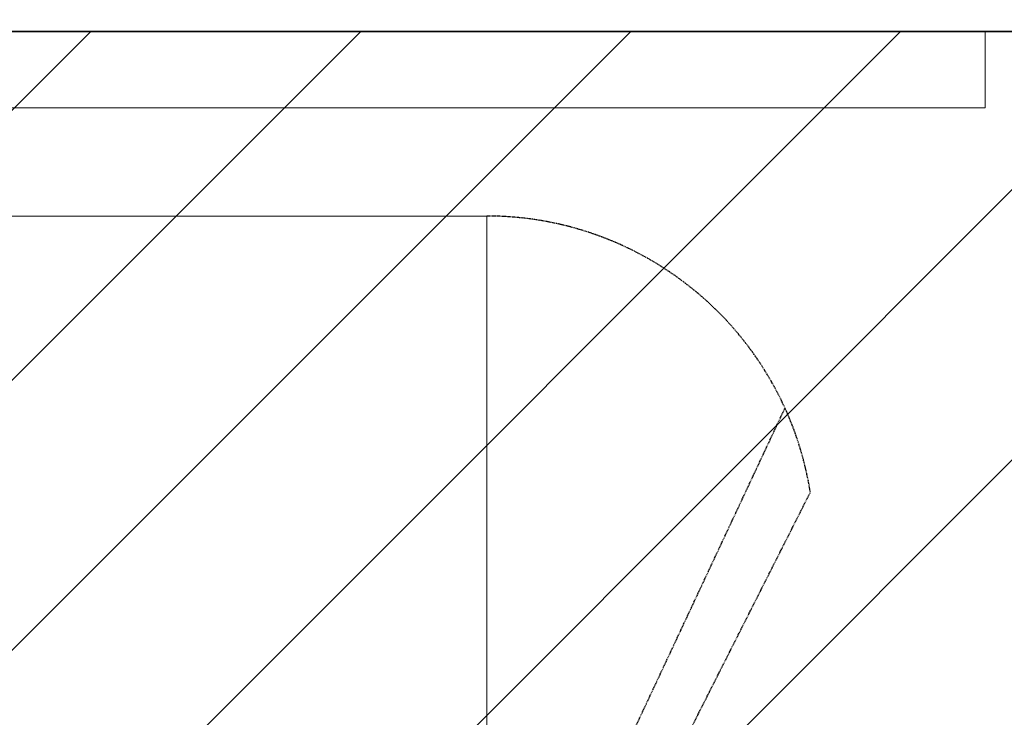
# Model space of a CAD drawing. Header units: millimetres. Extents: x -226731 to 126254, y -16359 to 60195.
# Tile 66 of 256: x -163512 to -162867, y 20276 to 20732. Entities that reach past the tile are written whole.
import ezdxf

# ---------------------------------------------------------------- set-up
doc = ezdxf.new("R2010")
doc.units = ezdxf.units.MM
doc.header["$LTSCALE"] = 0.1
doc.header["$MEASUREMENT"] = 0
doc.linetypes.add('HIDDEN', pattern=[0.375, 0.25, -0.125])
doc.layers.get('0').update_dxf_attribs({"lineweight": 5})
for name, color, linetype, lineweight in [('0_CCE_ FF_SIDE WALL SPRINKLER', 6, 'Continuous', 0), ('DIM', 142, 'Continuous', 9), ('FIXTURES', 2, 'Continuous', 9), ('sag rod', 4, 'Continuous', 0), ('SPRINKLER COVERAGE AREA', 1, 'Continuous', 9), ('TEXT', 70, 'Continuous', 5)]:
    doc.layers.add(name, color=color, linetype=linetype, lineweight=lineweight)
for name, color, linetype in [('A-ANNO-DIMS-30', 7, 'Continuous'), ('FIRE FIGHTING SERVICES', 5, 'Continuous'), ('FURN', 4, 'Continuous'), ('NPC-P-Waste Water Pipe', 5, 'Continuous')]:
    doc.layers.add(name, color=color, linetype=linetype)
doc.layers.add('V.PORT', color=3, linetype='Continuous', plot=False)
doc.styles.add('A-ANNO-DIM regular', font='isocp.shx')
doc.styles.get("Standard").update_dxf_attribs({"font": 'ARIALN.TTF'})
doc.dimstyles.new('A-100mm-Regular', dxfattribs={"dimtxt": 200, "dimasz": 100, "dimexe": 100, "dimexo": 10, "dimgap": 50, "dimtad": 1, "dimdec": 0, "dimzin": 12, "dimdsep": 46, "dimtxsty": 'A-ANNO-DIM regular', "dimblk": 'ARCHTICK', "dimcen": 0, "dimdle": 100, "dimclrd": 205, "dimclre": 205, "dimclrt": 211, "dimadec": 0, "dimazin": 0, "dimtfac": 1, "dimtdec": 0, "dimtix": 1, "dimtmove": 2, "dimatfit": 3, "dimldrblk": 'ARCHTICK', "dimfxl": 0, "dimtvp": 1, "dimtolj": 1, "dimtzin": 0, "dimarcsym": 0})

# ---------------------------------------------------------------- blocks, each defined once
blk = doc.blocks.new('A$C280d5e04')
at = {"layer": 'FIXTURES', "color": 8}
blk.add_lwpolyline([(30.1, 24), (0, 24), (0, 0), (30.1, 0)], close=True, dxfattribs=at)
at = {"layer": 'FURN', "color": 8, "linetype": 'HIDDEN'}
for p, q in [((30.1, 2.312), (37.912, 18.97)), ((30.1, 0), (38.577, 16.765))]:
    blk.add_line(p, q, dxfattribs=at)
blk.add_arc((30.096, 15.411), 8.589, 9.0691, 89.97, dxfattribs=at)
blk = doc.blocks.new('_ArchTick')
at = {"color": 0, "linetype": 'ByBlock', "const_width": 0.15}
blk.add_lwpolyline([(-0.5, -0.5), (0.5, 0.5)], dxfattribs=at)
blk = doc.blocks.new('A$C67E6678E')
at = {"layer": 'NPC-P-Waste Water Pipe', "true_color": 0xcd6928}
h = blk.add_hatch(dxfattribs=at)
h.set_pattern_fill('ANSI31', color=32, scale=1000)
h.set_pattern_definition([(45, (164851.16, -10699.63), (-88.38835, 88.38835), [])])
h.paths.add_polyline_path([(10643.22, 4336.71), (6342.1, 4336.71), (6342.1, 4814.08), (5642.47, 4814.08), (5642.47, 4508.48), (2241.01, 4508.48), (2241.01, 4950.01), (1634.91, 4950.01), (1634.91, 6045.28), (842.47, 6045.28), (842.47, 10025), (10643.22, 10025)])
at = {"layer": 'NPC-P-Waste Water Pipe', "color": 32, "true_color": 0xcd6928}
blk.add_lwpolyline([(10643.22, 4336.71), (6342.1, 4336.71), (6342.1, 4814.08), (5642.47, 4814.08), (5642.47, 4508.48), (2241.01, 4508.48), (2241.01, 4950.01), (1634.91, 4950.01), (1634.91, 6045.28), (842.47, 6045.28), (842.47, 10025), (10643.22, 10025)], close=True, dxfattribs=at)
blk = doc.blocks.new('A$C2AD535C3')
at = {"layer": 'SPRINKLER COVERAGE AREA', "color": 1}
blk.add_circle((0, 0), 2500, dxfattribs=at)
blk = doc.blocks.new('G$C3584CA52')
at = {"layer": '0_CCE_ FF_SIDE WALL SPRINKLER', "color": 240, "xscale": -0.6, "yscale": 0.6, "zscale": 0.6}
blk.add_blockref('A$C2AD535C3', (0, -1500), dxfattribs=at)

msp = doc.modelspace()

# ---------------------------------------------------------------- linework, layer by layer
at = {"layer": 'sag rod', "color": 8}
msp.add_lwpolyline([(-163983.69, 20674.63), (-162879.43, 20674.63), (-162879.43, 20724.63), (-163983.69, 20724.63)], close=True, dxfattribs=at)
at = {"layer": 'V.PORT', "color": 8}
msp.add_lwpolyline([(-152367.94, 20724.63), (-164851.16, 20724.63)], dxfattribs=at)

# ---------------------------------------------------------------- block references
at = {"layer": 'DIM', "color": 8, "xscale": 25, "yscale": 25, "zscale": 25}
msp.add_blockref('A$C280d5e04', (-163958.41, 20003.73), dxfattribs=at)
at = {"layer": 'FIRE FIGHTING SERVICES'}
msp.add_blockref('G$C3584CA52', (-163018.33, 21220.5), dxfattribs=at)
at = {"layer": 'NPC-P-Waste Water Pipe', "color": 0}
msp.add_blockref('A$C67E6678E', (-164851.16, 10699.63), dxfattribs=at)

# ---------------------------------------------------------------- texts
at = {"layer": 'TEXT', "color": 8, "insert": (-163293.73, 15378.72), "char_height": 100, "width": 1570.5043, "attachment_point": 1, "rotation": 90}
msp.add_mtext('\\pi444.495;HAND WASH', dxfattribs=at)

# ---------------------------------------------------------------- leaders
at = {"layer": 'A-ANNO-DIMS-30', "color": 8}
msp.add_leader([(-162694.38, 20679.18), (-162694.38, 22039.98), (-163500.21, 22039.98)], dimstyle='A-100mm-Regular', dxfattribs=at)

doc.saveas('drawing.dxf')
